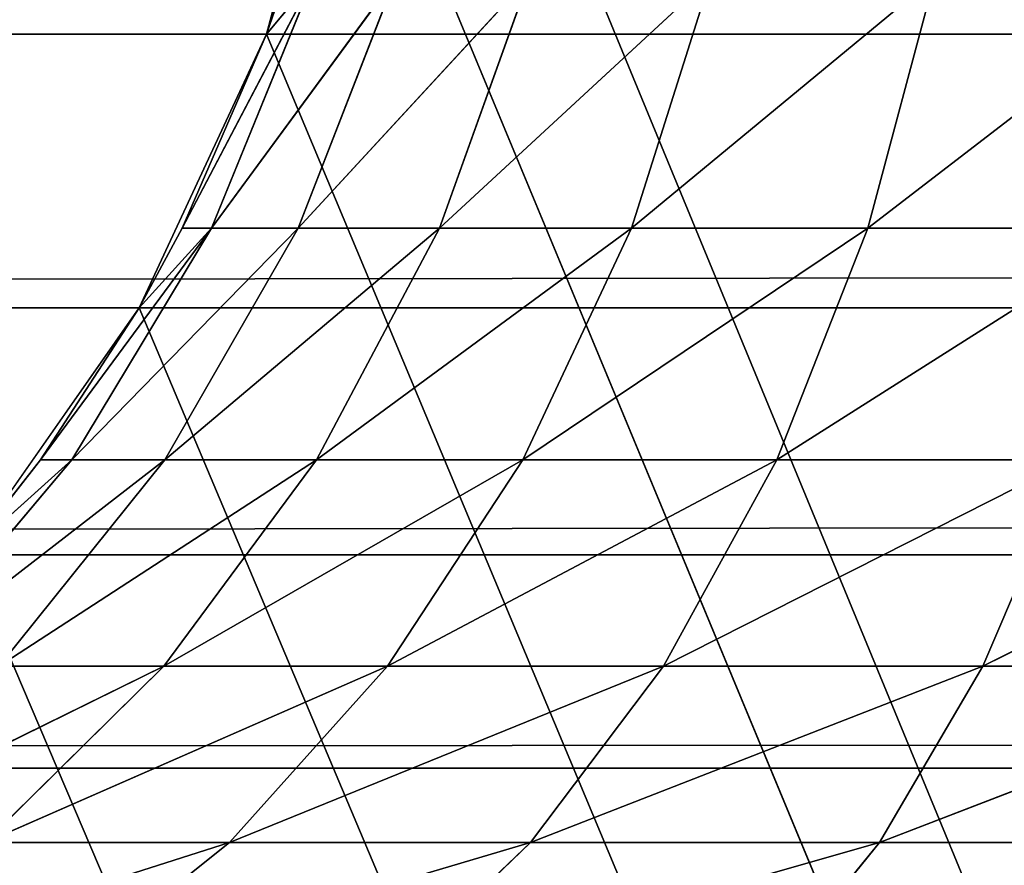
# Model space of a CAD drawing. Extents: x 0 to 16.6, y 0 to 16.6.
# Tile 46 of 200: x 2.2797 to 2.3366, y 7.5123 to 7.5612. Entities that reach past the tile are written whole.
import ezdxf

# ---------------------------------------------------------------- set-up
doc = ezdxf.new("R2010")
doc.units = 0
doc.header["$LTSCALE"] = 2.54
doc.layers.get('0').update_dxf_attribs({"color": 13, "linetype": 'CONTINUOUS'})

# ---------------------------------------------------------------- blocks, each defined once
blk = doc.blocks.new('SZCZOTKA_DO_WC_I_UCHWYT_NA')
at = {"color": 0}
for p, q in [((3.812061, 3.931596, 0.3), (2.3, 7.594535, 0.3)), ((3.812061, 3.931596, 0.3), (2.3, 7.594535, 0.3)), ((2.298481, 7.57717, 0.3), (2.293969, 7.560333, 0.3)), ((2.298481, 7.57717, 0.3), (2.293969, 7.560333, 0.3)), ((2.298481, 7.57717, 0.3), (3.812061, 3.931596, 0.3)), ((2.298481, 7.57717, 0.3), (3.812061, 3.931596, 0.3)), ((2.2891, 7.549136, 67.4), (2.296699, 7.563633, 67.418219)), ((2.2891, 7.549136, 67.4), (2.296699, 7.563633, 67.418219)), ((2.290785, 7.549136, 67.419257), (2.301431, 7.563633, 67.435876)), ((2.290785, 7.549136, 67.419257), (2.301431, 7.563633, 67.435876)), ((2.290785, 7.549136, 67.419257), (2.296699, 7.563633, 67.418219)), ((2.290785, 7.549136, 67.419257), (2.296699, 7.563633, 67.418219)), ((2.293969, 7.560333, 0.3), (2.295105, 7.563633, 67.4)), ((2.295105, 7.563633, 67.4), (2.293969, 7.560333, 67.4)), ((2.293969, 7.560333, 0.3), (2.295105, 7.563633, 67.4)), ((2.296699, 7.563633, 67.418219), (2.293969, 7.560333, 67.4)), ((2.295788, 7.549136, 67.437927), (2.309159, 7.563633, 67.452448)), ((2.295788, 7.549136, 67.437927), (2.309159, 7.563633, 67.452448)), ((2.295788, 7.549136, 67.437927), (2.301431, 7.563633, 67.435876)), ((2.295788, 7.549136, 67.437927), (2.301431, 7.563633, 67.435876)), ((2.303958, 7.549136, 67.455444), (2.319646, 7.563633, 67.467426)), ((2.303958, 7.549136, 67.455444), (2.319646, 7.563633, 67.467426)), ((2.303958, 7.549136, 67.455444), (2.309159, 7.563633, 67.452448)), ((2.303958, 7.549136, 67.455444), (2.309159, 7.563633, 67.452448)), ((2.315046, 7.549136, 67.471283), (2.332575, 7.563633, 67.480353)), ((2.315046, 7.549136, 67.471283), (2.332575, 7.563633, 67.480353)), ((2.315046, 7.549136, 67.471283), (2.319646, 7.563633, 67.467426)), ((2.315046, 7.549136, 67.471283), (2.319646, 7.563633, 67.467426)), ((2.328715, 7.549136, 67.484949), (2.347552, 7.563633, 67.490839)), ((2.328715, 7.549136, 67.484949), (2.347552, 7.563633, 67.490839)), ((2.328715, 7.549136, 67.484949), (2.332575, 7.563633, 67.480353)), ((2.328715, 7.549136, 67.484949), (2.332575, 7.563633, 67.480353)), ((0.9, 7.560333, 68.99397), (14.1, 7.560333, 68.99397)), ((0.9, 7.560333, 68.99397), (14.1, 7.560333, 68.99397)), ((0.9, 7.544535, 68.986603), (14.1, 7.560333, 68.99397)), ((0.9, 7.544535, 68.986603), (14.1, 7.560333, 68.99397)), ((2.293969, 7.560333, 0.3), (2.286602, 7.544535, 0.3)), ((2.293969, 7.560333, 0.3), (2.286602, 7.544535, 0.3)), ((2.293969, 7.560333, 0.3), (2.2891, 7.549136, 67.4)), ((2.293969, 7.560333, 0.3), (2.2891, 7.549136, 67.4)), ((2.293969, 7.560333, 67.4), (2.2891, 7.549136, 67.4)), ((2.293969, 7.560333, 67.4), (2.2891, 7.549136, 67.4)), ((2.293969, 7.560333, 0.3), (3.812061, 3.931596, 0.3)), ((2.293969, 7.560333, 0.3), (3.812061, 3.931596, 0.3)), ((2.293969, 7.560333, 0.3), (2.293969, 7.560333, 67.4)), ((2.293969, 7.560333, 0.3), (2.293969, 7.560333, 67.4)), ((2.280901, 7.535757, 67.4), (2.290785, 7.549136, 67.419257)), ((2.280901, 7.535757, 67.4), (2.290785, 7.549136, 67.419257)), ((2.282711, 7.535757, 67.420679), (2.295788, 7.549136, 67.437927)), ((2.282711, 7.535757, 67.420679), (2.295788, 7.549136, 67.437927)), ((2.282711, 7.535757, 67.420679), (2.290785, 7.549136, 67.419257)), ((2.282711, 7.535757, 67.420679), (2.290785, 7.549136, 67.419257)), ((2.286602, 7.544535, 0.3), (2.2891, 7.549136, 67.4)), ((2.2891, 7.549136, 67.4), (2.286602, 7.544535, 67.4)), ((2.286602, 7.544535, 0.3), (2.2891, 7.549136, 67.4)), ((2.290785, 7.549136, 67.419257), (2.286602, 7.544535, 67.4)), ((2.288084, 7.535757, 67.440735), (2.303958, 7.549136, 67.455444)), ((2.288084, 7.535757, 67.440735), (2.303958, 7.549136, 67.455444)), ((2.288084, 7.535757, 67.440735), (2.295788, 7.549136, 67.437927)), ((2.288084, 7.535757, 67.440735), (2.295788, 7.549136, 67.437927)), ((2.2891, 7.549136, 67.4), (2.290785, 7.549136, 67.419257)), ((2.290785, 7.549136, 67.419257), (2.295788, 7.549136, 67.437927)), ((2.290785, 7.549136, 67.419257), (2.295788, 7.549136, 67.437927)), ((2.295788, 7.549136, 67.437927), (2.303958, 7.549136, 67.455444)), ((2.295788, 7.549136, 67.437927), (2.303958, 7.549136, 67.455444)), ((2.296857, 7.535757, 67.459546), (2.315046, 7.549136, 67.471283)), ((2.296857, 7.535757, 67.459546), (2.315046, 7.549136, 67.471283)), ((2.296857, 7.535757, 67.459546), (2.303958, 7.549136, 67.455444)), ((2.296857, 7.535757, 67.459546), (2.303958, 7.549136, 67.455444)), ((2.303958, 7.549136, 67.455444), (2.315046, 7.549136, 67.471283)), ((2.303958, 7.549136, 67.455444), (2.315046, 7.549136, 67.471283)), ((2.308765, 7.535757, 67.47655), (2.328715, 7.549136, 67.484949)), ((2.308765, 7.535757, 67.47655), (2.328715, 7.549136, 67.484949)), ((2.308765, 7.535757, 67.47655), (2.315046, 7.549136, 67.471283)), ((2.308765, 7.535757, 67.47655), (2.315046, 7.549136, 67.471283)), ((2.315046, 7.549136, 67.471283), (2.328715, 7.549136, 67.484949)), ((2.315046, 7.549136, 67.471283), (2.328715, 7.549136, 67.484949)), ((2.323445, 7.535757, 67.491235), (2.34455, 7.549136, 67.496045)), ((2.323445, 7.535757, 67.491235), (2.34455, 7.549136, 67.496045)), ((2.323445, 7.535757, 67.491235), (2.328715, 7.549136, 67.484949)), ((2.323445, 7.535757, 67.491235), (2.328715, 7.549136, 67.484949)), ((2.328715, 7.549136, 67.484949), (2.34455, 7.549136, 67.496045)), ((2.328715, 7.549136, 67.484949), (2.34455, 7.549136, 67.496045)), ((0.9, 7.544535, 68.986603), (14.1, 7.544535, 68.986603)), ((0.9, 7.544535, 68.986603), (14.1, 7.544535, 68.986603)), ((0.9, 7.530256, 68.976605), (14.1, 7.544535, 68.986603)), ((0.9, 7.530256, 68.976605), (14.1, 7.544535, 68.986603)), ((2.286602, 7.544535, 0.3), (2.276604, 7.530256, 0.3)), ((2.286602, 7.544535, 0.3), (2.276604, 7.530256, 0.3)), ((2.286602, 7.544535, 0.3), (2.280901, 7.535757, 67.4)), ((2.286602, 7.544535, 0.3), (2.280901, 7.535757, 67.4)), ((2.286602, 7.544535, 67.4), (2.280901, 7.535757, 67.4)), ((2.286602, 7.544535, 67.4), (2.280901, 7.535757, 67.4)), ((2.286602, 7.544535, 0.3), (3.812061, 3.931596, 0.3)), ((2.286602, 7.544535, 0.3), (3.812061, 3.931596, 0.3)), ((2.286602, 7.544535, 0.3), (2.286602, 7.544535, 67.4)), ((2.286602, 7.544535, 0.3), (2.286602, 7.544535, 67.4)), ((2.272674, 7.523824, 67.422449), (2.288084, 7.535757, 67.440735)), ((2.272674, 7.523824, 67.422449), (2.288084, 7.535757, 67.440735)), ((2.272674, 7.523824, 67.422449), (2.282711, 7.535757, 67.420679)), ((2.272674, 7.523824, 67.422449), (2.282711, 7.535757, 67.420679)), ((2.276604, 7.530256, 0.3), (2.280901, 7.535757, 67.4)), ((2.280901, 7.535757, 67.4), (2.276604, 7.530256, 67.4)), ((2.276604, 7.530256, 0.3), (2.280901, 7.535757, 67.4)), ((2.276604, 7.530256, 67.4), (2.282711, 7.535757, 67.420679)), ((2.276604, 7.530256, 67.4), (2.282711, 7.535757, 67.420679)), ((2.280901, 7.535757, 67.4), (2.276604, 7.530256, 67.4)), ((2.278507, 7.523824, 67.44422), (2.296857, 7.535757, 67.459546)), ((2.278507, 7.523824, 67.44422), (2.296857, 7.535757, 67.459546)), ((2.278507, 7.523824, 67.44422), (2.288084, 7.535757, 67.440735)), ((2.278507, 7.523824, 67.44422), (2.288084, 7.535757, 67.440735)), ((2.280901, 7.535757, 67.4), (2.282711, 7.535757, 67.420679)), ((2.280901, 7.535757, 67.4), (2.282711, 7.535757, 67.420679)), ((2.282711, 7.535757, 67.420679), (2.288084, 7.535757, 67.440735)), ((2.282711, 7.535757, 67.420679), (2.288084, 7.535757, 67.440735)), ((2.288032, 7.523824, 67.464642), (2.308765, 7.535757, 67.47655)), ((2.288032, 7.523824, 67.464642), (2.308765, 7.535757, 67.47655)), ((2.288032, 7.523824, 67.464642), (2.296857, 7.535757, 67.459546)), ((2.288032, 7.523824, 67.464642), (2.296857, 7.535757, 67.459546)), ((2.288084, 7.535757, 67.440735), (2.296857, 7.535757, 67.459546)), ((2.288084, 7.535757, 67.440735), (2.296857, 7.535757, 67.459546)), ((2.296857, 7.535757, 67.459546), (2.308765, 7.535757, 67.47655)), ((2.296857, 7.535757, 67.459546), (2.308765, 7.535757, 67.47655)), ((2.300958, 7.523824, 67.483105), (2.323445, 7.535757, 67.491235)), ((2.300958, 7.523824, 67.483105), (2.323445, 7.535757, 67.491235)), ((2.300958, 7.523824, 67.483105), (2.308765, 7.535757, 67.47655)), ((2.300958, 7.523824, 67.483105), (2.308765, 7.535757, 67.47655)), ((2.308765, 7.535757, 67.47655), (2.323445, 7.535757, 67.491235)), ((2.308765, 7.535757, 67.47655), (2.323445, 7.535757, 67.491235)), ((2.316894, 7.523824, 67.499042), (2.34045, 7.535757, 67.503143)), ((2.316894, 7.523824, 67.499042), (2.34045, 7.535757, 67.503143)), ((2.316894, 7.523824, 67.499042), (2.323445, 7.535757, 67.491235)), ((2.316894, 7.523824, 67.499042), (2.323445, 7.535757, 67.491235)), ((2.323445, 7.535757, 67.491235), (2.34045, 7.535757, 67.503143)), ((2.323445, 7.535757, 67.491235), (2.34045, 7.535757, 67.503143)), ((2.335355, 7.523824, 67.511969), (2.359266, 7.535757, 67.511914)), ((2.335355, 7.523824, 67.511969), (2.359266, 7.535757, 67.511914)), ((2.335355, 7.523824, 67.511969), (2.34045, 7.535757, 67.503143)), ((2.335355, 7.523824, 67.511969), (2.34045, 7.535757, 67.503143)), ((0.9, 7.530256, 68.976605), (14.1, 7.530256, 68.976605)), ((0.9, 7.530256, 68.976605), (14.1, 7.530256, 68.976605)), ((0.9, 7.517931, 68.964276), (14.1, 7.530256, 68.976605)), ((0.9, 7.517931, 68.964276), (14.1, 7.530256, 68.976605)), ((2.276604, 7.530256, 0.3), (3.812061, 3.931596, 0.3)), ((2.276604, 7.530256, 0.3), (3.812061, 3.931596, 0.3)), ((2.267295, 7.513633, 67.448297), (2.288032, 7.523824, 67.464642)), ((2.267295, 7.513633, 67.448297), (2.288032, 7.523824, 67.464642)), ((2.277698, 7.513633, 67.470612), (2.300958, 7.523824, 67.483105)), ((2.277698, 7.513633, 67.470612), (2.300958, 7.523824, 67.483105)), ((2.277698, 7.513633, 67.470612), (2.288032, 7.523824, 67.464642)), ((2.277698, 7.513633, 67.470612), (2.288032, 7.523824, 67.464642)), ((2.278507, 7.523824, 67.44422), (2.288032, 7.523824, 67.464642)), ((2.278507, 7.523824, 67.44422), (2.288032, 7.523824, 67.464642)), ((2.288032, 7.523824, 67.464642), (2.300958, 7.523824, 67.483105)), ((2.288032, 7.523824, 67.464642), (2.300958, 7.523824, 67.483105)), ((2.291818, 7.513633, 67.490771), (2.316894, 7.523824, 67.499042)), ((2.291818, 7.513633, 67.490771), (2.316894, 7.523824, 67.499042)), ((2.291818, 7.513633, 67.490771), (2.300958, 7.523824, 67.483105)), ((2.291818, 7.513633, 67.490771), (2.300958, 7.523824, 67.483105)), ((2.300958, 7.523824, 67.483105), (2.316894, 7.523824, 67.499042)), ((2.300958, 7.523824, 67.483105), (2.316894, 7.523824, 67.499042)), ((2.309224, 7.513633, 67.508179), (2.335355, 7.523824, 67.511969)), ((2.309224, 7.513633, 67.508179), (2.335355, 7.523824, 67.511969)), ((2.309224, 7.513633, 67.508179), (2.316894, 7.523824, 67.499042)), ((2.309224, 7.513633, 67.508179), (2.316894, 7.523824, 67.499042)), ((2.316894, 7.523824, 67.499042), (2.335355, 7.523824, 67.511969)), ((2.316894, 7.523824, 67.499042), (2.335355, 7.523824, 67.511969)), ((2.329389, 7.513633, 67.522302), (2.35578, 7.523824, 67.521497)), ((2.329389, 7.513633, 67.522302), (2.35578, 7.523824, 67.521497)), ((2.329389, 7.513633, 67.522302), (2.335355, 7.523824, 67.511969)), ((2.329389, 7.513633, 67.522302), (2.335355, 7.523824, 67.511969)), ((2.335355, 7.523824, 67.511969), (2.35578, 7.523824, 67.521497)), ((2.335355, 7.523824, 67.511969), (2.35578, 7.523824, 67.521497)), ((0.9, 7.517931, 68.964276), (14.1, 7.517931, 68.964276)), ((0.9, 7.517931, 68.964276), (14.1, 7.517931, 68.964276)), ((2.291818, 7.513633, 67.490771), (2.266111, 7.505434, 67.477295)), ((2.291818, 7.513633, 67.490771), (2.266111, 7.505434, 67.477295)), ((2.277698, 7.513633, 67.470612), (2.291818, 7.513633, 67.490771)), ((2.277698, 7.513633, 67.470612), (2.291818, 7.513633, 67.490771)), ((2.291818, 7.513633, 67.490771), (2.281569, 7.505434, 67.499377)), ((2.291818, 7.513633, 67.490771), (2.281569, 7.505434, 67.499377)), ((2.309224, 7.513633, 67.508179), (2.281569, 7.505434, 67.499377)), ((2.309224, 7.513633, 67.508179), (2.281569, 7.505434, 67.499377)), ((2.291818, 7.513633, 67.490771), (2.309224, 7.513633, 67.508179)), ((2.291818, 7.513633, 67.490771), (2.309224, 7.513633, 67.508179)), ((2.309224, 7.513633, 67.508179), (2.300624, 7.505434, 67.518433)), ((2.309224, 7.513633, 67.508179), (2.300624, 7.505434, 67.518433)), ((2.329389, 7.513633, 67.522302), (2.300624, 7.505434, 67.518433)), ((2.329389, 7.513633, 67.522302), (2.300624, 7.505434, 67.518433)), ((2.309224, 7.513633, 67.508179), (2.329389, 7.513633, 67.522302)), ((2.309224, 7.513633, 67.508179), (2.329389, 7.513633, 67.522302)), ((2.329389, 7.513633, 67.522302), (2.322699, 7.505434, 67.533887)), ((2.329389, 7.513633, 67.522302), (2.322699, 7.505434, 67.533887)), ((2.329389, 7.513633, 67.522302), (2.351699, 7.513633, 67.532709)), ((2.329389, 7.513633, 67.522302), (2.351699, 7.513633, 67.532709))]:
    blk.add_line(p, q, dxfattribs=at)
mesh = blk.add_polyface(dxfattribs=at)
corners = [(16.6, 16.1), (0, 0.5), (0, 16.1)]
mesh.append_faces([[corners[k] for k in face] for face in [(0, 1, 2)]], dxfattribs={"color": 0})
mesh = blk.add_polyface(dxfattribs=at)
corners = [(16.6, 0.5), (0, 0.5), (16.6, 16.1)]
mesh.append_faces([[corners[k] for k in face] for face in [(0, 1, 2)]], dxfattribs={"color": 0})
mesh = blk.add_polyface(dxfattribs=at)
corners = [(3.8, 12.6, 0.3), (2.293969, 8.928737, 0.3), (3.8, 4, 0.3)]
mesh.append_faces([[corners[k] for k in face] for face in [(0, 1, 2)]], dxfattribs={"color": 0})
mesh = blk.add_polyface(dxfattribs=at)
corners = [(3.803038, 3.96527, 0.3), (3.8, 4, 0.3), (2.293969, 8.928737, 0.3)]
mesh.append_faces([[corners[k] for k in face] for face in [(0, 1, 2)]], dxfattribs={"color": 0})
mesh = blk.add_polyface(dxfattribs=at)
corners = [(3.803038, 3.96527, 0.3), (2.293969, 8.928737, 0.3), (2.298481, 8.9119, 0.3)]
mesh.append_faces([[corners[k] for k in face] for face in [(0, 1, 2)]], dxfattribs={"color": 0})
mesh = blk.add_polyface(dxfattribs=at)
corners = [(3.812061, 3.931596, 0.3), (3.803038, 3.96527, 0.3), (2.298481, 8.9119, 0.3)]
mesh.append_faces([[corners[k] for k in face] for face in [(0, 1, 2)]], dxfattribs={"color": 0})
mesh = blk.add_polyface(dxfattribs=at)
corners = [(3.812061, 3.931596, 0.3), (2.298481, 8.9119, 0.3), (2.3, 8.894535, 0.3)]
mesh.append_faces([[corners[k] for k in face] for face in [(0, 1, 2)]], dxfattribs={"color": 0})
mesh = blk.add_polyface(dxfattribs=at)
corners = [(3.812061, 3.931596, 0.3), (2.3, 8.894535, 0.3), (2.3, 7.594535, 0.3)]
mesh.append_faces([[corners[k] for k in face] for face in [(0, 1, 2)]], dxfattribs={"color": 0})
mesh = blk.add_polyface(dxfattribs=at)
corners = [(3.812061, 3.931596, 0.3), (2.3, 7.594535, 0.3), (2.298481, 7.57717, 0.3)]
mesh.append_faces([[corners[k] for k in face] for face in [(0, 1, 2)]], dxfattribs={"color": 0})
mesh = blk.add_polyface(dxfattribs=at)
corners = [(14.1, 7.57717, 68.99848), (0.9, 7.57717, 68.99848), (0.9, 7.560333, 68.99397)]
mesh.append_faces([[corners[k] for k in face] for face in [(0, 1, 2)]], dxfattribs={"color": 0})
mesh = blk.add_polyface(dxfattribs=at)
corners = [(14.1, 7.57717, 68.99848), (0.9, 7.560333, 68.99397), (14.1, 7.560333, 68.99397)]
mesh.append_faces([[corners[k] for k in face] for face in [(0, 1, 2)]], dxfattribs={"color": 0})
mesh = blk.add_polyface(dxfattribs=at)
corners = [(3.812061, 3.931596, 0.3), (2.298481, 7.57717, 0.3), (2.293969, 7.560333, 0.3)]
mesh.append_faces([[corners[k] for k in face] for face in [(0, 1, 2)]], dxfattribs={"color": 0})
mesh = blk.add_polyface(dxfattribs=at)
corners = [(2.298481, 7.57717, 0.3), (2.295105, 7.563633, 67.4), (2.293969, 7.560333, 0.3)]
mesh.append_faces([[corners[k] for k in face] for face in [(0, 1, 2)]], dxfattribs={"color": 0})
mesh = blk.add_polyface(dxfattribs=at)
corners = [(2.296699, 7.563633, 67.418219), (2.290785, 7.549136, 67.419257), (2.2891, 7.549136, 67.4)]
mesh.append_faces([[corners[k] for k in face] for face in [(0, 1, 2)]], dxfattribs={"color": 0})
mesh = blk.add_polyface(dxfattribs=at)
corners = [(2.296699, 7.563633, 67.418219), (2.2891, 7.549136, 67.4), (2.293969, 7.560333, 67.4)]
mesh.append_faces([[corners[k] for k in face] for face in [(0, 1, 2)]], dxfattribs={"color": 0})
mesh = blk.add_polyface(dxfattribs=at)
corners = [(2.301431, 7.563633, 67.435876), (2.295788, 7.549136, 67.437927), (2.290785, 7.549136, 67.419257)]
mesh.append_faces([[corners[k] for k in face] for face in [(0, 1, 2)]], dxfattribs={"color": 0})
mesh = blk.add_polyface(dxfattribs=at)
corners = [(2.301431, 7.563633, 67.435876), (2.290785, 7.549136, 67.419257), (2.296699, 7.563633, 67.418219)]
mesh.append_faces([[corners[k] for k in face] for face in [(0, 1, 2)]], dxfattribs={"color": 0})
mesh = blk.add_polyface(dxfattribs=at)
corners = [(2.295105, 7.563633, 67.4), (2.293969, 7.560333, 67.4), (2.293969, 7.560333, 0.3)]
mesh.append_faces([[corners[k] for k in face] for face in [(0, 1, 2)]], dxfattribs={"color": 0})
mesh = blk.add_polyface(dxfattribs=at)
corners = [(2.309159, 7.563633, 67.452448), (2.303958, 7.549136, 67.455444), (2.295788, 7.549136, 67.437927)]
mesh.append_faces([[corners[k] for k in face] for face in [(0, 1, 2)]], dxfattribs={"color": 0})
mesh = blk.add_polyface(dxfattribs=at)
corners = [(2.309159, 7.563633, 67.452448), (2.295788, 7.549136, 67.437927), (2.301431, 7.563633, 67.435876)]
mesh.append_faces([[corners[k] for k in face] for face in [(0, 1, 2)]], dxfattribs={"color": 0})
mesh = blk.add_polyface(dxfattribs=at)
corners = [(2.319646, 7.563633, 67.467426), (2.315046, 7.549136, 67.471283), (2.303958, 7.549136, 67.455444)]
mesh.append_faces([[corners[k] for k in face] for face in [(0, 1, 2)]], dxfattribs={"color": 0})
mesh = blk.add_polyface(dxfattribs=at)
corners = [(2.319646, 7.563633, 67.467426), (2.303958, 7.549136, 67.455444), (2.309159, 7.563633, 67.452448)]
mesh.append_faces([[corners[k] for k in face] for face in [(0, 1, 2)]], dxfattribs={"color": 0})
mesh = blk.add_polyface(dxfattribs=at)
corners = [(2.332575, 7.563633, 67.480353), (2.328715, 7.549136, 67.484949), (2.315046, 7.549136, 67.471283)]
mesh.append_faces([[corners[k] for k in face] for face in [(0, 1, 2)]], dxfattribs={"color": 0})
mesh = blk.add_polyface(dxfattribs=at)
corners = [(2.332575, 7.563633, 67.480353), (2.315046, 7.549136, 67.471283), (2.319646, 7.563633, 67.467426)]
mesh.append_faces([[corners[k] for k in face] for face in [(0, 1, 2)]], dxfattribs={"color": 0})
mesh = blk.add_polyface(dxfattribs=at)
corners = [(2.347552, 7.563633, 67.490839), (2.34455, 7.549136, 67.496045), (2.328715, 7.549136, 67.484949)]
mesh.append_faces([[corners[k] for k in face] for face in [(0, 1, 2)]], dxfattribs={"color": 0})
mesh = blk.add_polyface(dxfattribs=at)
corners = [(2.347552, 7.563633, 67.490839), (2.328715, 7.549136, 67.484949), (2.332575, 7.563633, 67.480353)]
mesh.append_faces([[corners[k] for k in face] for face in [(0, 1, 2)]], dxfattribs={"color": 0})
mesh = blk.add_polyface(dxfattribs=at)
corners = [(14.1, 7.560333, 68.99397), (0.9, 7.560333, 68.99397), (0.9, 7.544535, 68.986603)]
mesh.append_faces([[corners[k] for k in face] for face in [(0, 1, 2)]], dxfattribs={"color": 0})
mesh = blk.add_polyface(dxfattribs=at)
corners = [(14.1, 7.560333, 68.99397), (0.9, 7.544535, 68.986603), (14.1, 7.544535, 68.986603)]
mesh.append_faces([[corners[k] for k in face] for face in [(0, 1, 2)]], dxfattribs={"color": 0})
mesh = blk.add_polyface(dxfattribs=at)
corners = [(3.812061, 3.931596, 0.3), (2.293969, 7.560333, 0.3), (2.286602, 7.544535, 0.3)]
mesh.append_faces([[corners[k] for k in face] for face in [(0, 1, 2)]], dxfattribs={"color": 0})
mesh = blk.add_polyface(dxfattribs=at)
corners = [(2.293969, 7.560333, 0.3), (2.2891, 7.549136, 67.4), (2.286602, 7.544535, 0.3)]
mesh.append_faces([[corners[k] for k in face] for face in [(0, 1, 2)]], dxfattribs={"color": 0})
mesh = blk.add_polyface(dxfattribs=at)
corners = [(2.293969, 7.560333, 67.4), (2.2891, 7.549136, 67.4), (2.293969, 7.560333, 0.3)]
mesh.append_faces([[corners[k] for k in face] for face in [(0, 1, 2)]], dxfattribs={"color": 0})
mesh = blk.add_polyface(dxfattribs=at)
corners = [(2.290785, 7.549136, 67.419257), (2.282711, 7.535757, 67.420679), (2.280901, 7.535757, 67.4)]
mesh.append_faces([[corners[k] for k in face] for face in [(0, 1, 2)]], dxfattribs={"color": 0})
mesh = blk.add_polyface(dxfattribs=at)
corners = [(2.290785, 7.549136, 67.419257), (2.280901, 7.535757, 67.4), (2.286602, 7.544535, 67.4)]
mesh.append_faces([[corners[k] for k in face] for face in [(0, 1, 2)]], dxfattribs={"color": 0})
mesh = blk.add_polyface(dxfattribs=at)
corners = [(2.295788, 7.549136, 67.437927), (2.288084, 7.535757, 67.440735), (2.282711, 7.535757, 67.420679)]
mesh.append_faces([[corners[k] for k in face] for face in [(0, 1, 2)]], dxfattribs={"color": 0})
mesh = blk.add_polyface(dxfattribs=at)
corners = [(2.295788, 7.549136, 67.437927), (2.282711, 7.535757, 67.420679), (2.290785, 7.549136, 67.419257)]
mesh.append_faces([[corners[k] for k in face] for face in [(0, 1, 2)]], dxfattribs={"color": 0})
mesh = blk.add_polyface(dxfattribs=at)
corners = [(2.2891, 7.549136, 67.4), (2.286602, 7.544535, 67.4), (2.286602, 7.544535, 0.3)]
mesh.append_faces([[corners[k] for k in face] for face in [(0, 1, 2)]], dxfattribs={"color": 0})
mesh = blk.add_polyface(dxfattribs=at)
corners = [(2.303958, 7.549136, 67.455444), (2.296857, 7.535757, 67.459546), (2.288084, 7.535757, 67.440735)]
mesh.append_faces([[corners[k] for k in face] for face in [(0, 1, 2)]], dxfattribs={"color": 0})
mesh = blk.add_polyface(dxfattribs=at)
corners = [(2.303958, 7.549136, 67.455444), (2.288084, 7.535757, 67.440735), (2.295788, 7.549136, 67.437927)]
mesh.append_faces([[corners[k] for k in face] for face in [(0, 1, 2)]], dxfattribs={"color": 0})
mesh = blk.add_polyface(dxfattribs=at)
corners = [(2.315046, 7.549136, 67.471283), (2.308765, 7.535757, 67.47655), (2.296857, 7.535757, 67.459546)]
mesh.append_faces([[corners[k] for k in face] for face in [(0, 1, 2)]], dxfattribs={"color": 0})
mesh = blk.add_polyface(dxfattribs=at)
corners = [(2.315046, 7.549136, 67.471283), (2.296857, 7.535757, 67.459546), (2.303958, 7.549136, 67.455444)]
mesh.append_faces([[corners[k] for k in face] for face in [(0, 1, 2)]], dxfattribs={"color": 0})
mesh = blk.add_polyface(dxfattribs=at)
corners = [(2.328715, 7.549136, 67.484949), (2.323445, 7.535757, 67.491235), (2.308765, 7.535757, 67.47655)]
mesh.append_faces([[corners[k] for k in face] for face in [(0, 1, 2)]], dxfattribs={"color": 0})
mesh = blk.add_polyface(dxfattribs=at)
corners = [(2.328715, 7.549136, 67.484949), (2.308765, 7.535757, 67.47655), (2.315046, 7.549136, 67.471283)]
mesh.append_faces([[corners[k] for k in face] for face in [(0, 1, 2)]], dxfattribs={"color": 0})
mesh = blk.add_polyface(dxfattribs=at)
corners = [(2.34455, 7.549136, 67.496045), (2.34045, 7.535757, 67.503143), (2.323445, 7.535757, 67.491235)]
mesh.append_faces([[corners[k] for k in face] for face in [(0, 1, 2)]], dxfattribs={"color": 0})
mesh = blk.add_polyface(dxfattribs=at)
corners = [(2.34455, 7.549136, 67.496045), (2.323445, 7.535757, 67.491235), (2.328715, 7.549136, 67.484949)]
mesh.append_faces([[corners[k] for k in face] for face in [(0, 1, 2)]], dxfattribs={"color": 0})
mesh = blk.add_polyface(dxfattribs=at)
corners = [(14.1, 7.544535, 68.986603), (0.9, 7.544535, 68.986603), (0.9, 7.530256, 68.976605)]
mesh.append_faces([[corners[k] for k in face] for face in [(0, 1, 2)]], dxfattribs={"color": 0})
mesh = blk.add_polyface(dxfattribs=at)
corners = [(14.1, 7.544535, 68.986603), (0.9, 7.530256, 68.976605), (14.1, 7.530256, 68.976605)]
mesh.append_faces([[corners[k] for k in face] for face in [(0, 1, 2)]], dxfattribs={"color": 0})
mesh = blk.add_polyface(dxfattribs=at)
corners = [(3.812061, 3.931596, 0.3), (2.286602, 7.544535, 0.3), (2.276604, 7.530256, 0.3)]
mesh.append_faces([[corners[k] for k in face] for face in [(0, 1, 2)]], dxfattribs={"color": 0})
mesh = blk.add_polyface(dxfattribs=at)
corners = [(2.286602, 7.544535, 0.3), (2.280901, 7.535757, 67.4), (2.276604, 7.530256, 0.3)]
mesh.append_faces([[corners[k] for k in face] for face in [(0, 1, 2)]], dxfattribs={"color": 0})
mesh = blk.add_polyface(dxfattribs=at)
corners = [(2.286602, 7.544535, 67.4), (2.280901, 7.535757, 67.4), (2.286602, 7.544535, 0.3)]
mesh.append_faces([[corners[k] for k in face] for face in [(0, 1, 2)]], dxfattribs={"color": 0})
mesh = blk.add_polyface(dxfattribs=at)
corners = [(2.288084, 7.535757, 67.440735), (2.278507, 7.523824, 67.44422), (2.272674, 7.523824, 67.422449)]
mesh.append_faces([[corners[k] for k in face] for face in [(0, 1, 2)]], dxfattribs={"color": 0})
mesh = blk.add_polyface(dxfattribs=at)
corners = [(2.288084, 7.535757, 67.440735), (2.272674, 7.523824, 67.422449), (2.282711, 7.535757, 67.420679)]
mesh.append_faces([[corners[k] for k in face] for face in [(0, 1, 2)]], dxfattribs={"color": 0})
mesh = blk.add_polyface(dxfattribs=at)
corners = [(2.282711, 7.535757, 67.420679), (2.272674, 7.523824, 67.422449), (2.276604, 7.530256, 67.4)]
mesh.append_faces([[corners[k] for k in face] for face in [(0, 1, 2)]], dxfattribs={"color": 0})
mesh = blk.add_polyface(dxfattribs=at)
corners = [(2.280901, 7.535757, 67.4), (2.276604, 7.530256, 67.4), (2.276604, 7.530256, 0.3)]
mesh.append_faces([[corners[k] for k in face] for face in [(0, 1, 2)]], dxfattribs={"color": 0})
mesh = blk.add_polyface(dxfattribs=at)
corners = [(2.282711, 7.535757, 67.420679), (2.276604, 7.530256, 67.4), (2.280901, 7.535757, 67.4)]
mesh.append_faces([[corners[k] for k in face] for face in [(0, 1, 2)]], dxfattribs={"color": 0})
mesh = blk.add_polyface(dxfattribs=at)
corners = [(2.296857, 7.535757, 67.459546), (2.288032, 7.523824, 67.464642), (2.278507, 7.523824, 67.44422)]
mesh.append_faces([[corners[k] for k in face] for face in [(0, 1, 2)]], dxfattribs={"color": 0})
mesh = blk.add_polyface(dxfattribs=at)
corners = [(2.296857, 7.535757, 67.459546), (2.278507, 7.523824, 67.44422), (2.288084, 7.535757, 67.440735)]
mesh.append_faces([[corners[k] for k in face] for face in [(0, 1, 2)]], dxfattribs={"color": 0})
mesh = blk.add_polyface(dxfattribs=at)
corners = [(2.300958, 7.523824, 67.483105), (2.288032, 7.523824, 67.464642), (2.308765, 7.535757, 67.47655)]
mesh.append_faces([[corners[k] for k in face] for face in [(0, 1, 2)]], dxfattribs={"color": 0})
mesh = blk.add_polyface(dxfattribs=at)
corners = [(2.308765, 7.535757, 67.47655), (2.288032, 7.523824, 67.464642), (2.296857, 7.535757, 67.459546)]
mesh.append_faces([[corners[k] for k in face] for face in [(0, 1, 2)]], dxfattribs={"color": 0})
mesh = blk.add_polyface(dxfattribs=at)
corners = [(2.316894, 7.523824, 67.499042), (2.300958, 7.523824, 67.483105), (2.323445, 7.535757, 67.491235)]
mesh.append_faces([[corners[k] for k in face] for face in [(0, 1, 2)]], dxfattribs={"color": 0})
mesh = blk.add_polyface(dxfattribs=at)
corners = [(2.323445, 7.535757, 67.491235), (2.300958, 7.523824, 67.483105), (2.308765, 7.535757, 67.47655)]
mesh.append_faces([[corners[k] for k in face] for face in [(0, 1, 2)]], dxfattribs={"color": 0})
mesh = blk.add_polyface(dxfattribs=at)
corners = [(2.335355, 7.523824, 67.511969), (2.316894, 7.523824, 67.499042), (2.34045, 7.535757, 67.503143)]
mesh.append_faces([[corners[k] for k in face] for face in [(0, 1, 2)]], dxfattribs={"color": 0})
mesh = blk.add_polyface(dxfattribs=at)
corners = [(2.34045, 7.535757, 67.503143), (2.316894, 7.523824, 67.499042), (2.323445, 7.535757, 67.491235)]
mesh.append_faces([[corners[k] for k in face] for face in [(0, 1, 2)]], dxfattribs={"color": 0})
mesh = blk.add_polyface(dxfattribs=at)
corners = [(2.359266, 7.535757, 67.511914), (2.35578, 7.523824, 67.521497), (2.335355, 7.523824, 67.511969)]
mesh.append_faces([[corners[k] for k in face] for face in [(0, 1, 2)]], dxfattribs={"color": 0})
mesh = blk.add_polyface(dxfattribs=at)
corners = [(2.359266, 7.535757, 67.511914), (2.335355, 7.523824, 67.511969), (2.34045, 7.535757, 67.503143)]
mesh.append_faces([[corners[k] for k in face] for face in [(0, 1, 2)]], dxfattribs={"color": 0})
mesh = blk.add_polyface(dxfattribs=at)
corners = [(0.9, 7.530256, 68.976605), (0.9, 7.517931, 68.964276), (14.1, 7.530256, 68.976605)]
mesh.append_faces([[corners[k] for k in face] for face in [(0, 1, 2)]], dxfattribs={"color": 0})
mesh = blk.add_polyface(dxfattribs=at)
corners = [(14.1, 7.530256, 68.976605), (0.9, 7.517931, 68.964276), (14.1, 7.517931, 68.964276)]
mesh.append_faces([[corners[k] for k in face] for face in [(0, 1, 2)]], dxfattribs={"color": 0})
mesh = blk.add_polyface(dxfattribs=at)
corners = [(3.812061, 3.931596, 0.3), (2.276604, 7.530256, 0.3), (2.264278, 7.517931, 0.3)]
mesh.append_faces([[corners[k] for k in face] for face in [(0, 1, 2)]], dxfattribs={"color": 0})
mesh = blk.add_polyface(dxfattribs=at)
corners = [(2.277698, 7.513633, 67.470612), (2.267295, 7.513633, 67.448297), (2.288032, 7.523824, 67.464642)]
mesh.append_faces([[corners[k] for k in face] for face in [(0, 1, 2)]], dxfattribs={"color": 0})
mesh = blk.add_polyface(dxfattribs=at)
corners = [(2.288032, 7.523824, 67.464642), (2.267295, 7.513633, 67.448297), (2.278507, 7.523824, 67.44422)]
mesh.append_faces([[corners[k] for k in face] for face in [(0, 1, 2)]], dxfattribs={"color": 0})
mesh = blk.add_polyface(dxfattribs=at)
corners = [(2.291818, 7.513633, 67.490771), (2.277698, 7.513633, 67.470612), (2.300958, 7.523824, 67.483105)]
mesh.append_faces([[corners[k] for k in face] for face in [(0, 1, 2)]], dxfattribs={"color": 0})
mesh = blk.add_polyface(dxfattribs=at)
corners = [(2.300958, 7.523824, 67.483105), (2.277698, 7.513633, 67.470612), (2.288032, 7.523824, 67.464642)]
mesh.append_faces([[corners[k] for k in face] for face in [(0, 1, 2)]], dxfattribs={"color": 0})
mesh = blk.add_polyface(dxfattribs=at)
corners = [(2.309224, 7.513633, 67.508179), (2.291818, 7.513633, 67.490771), (2.316894, 7.523824, 67.499042)]
mesh.append_faces([[corners[k] for k in face] for face in [(0, 1, 2)]], dxfattribs={"color": 0})
mesh = blk.add_polyface(dxfattribs=at)
corners = [(2.316894, 7.523824, 67.499042), (2.291818, 7.513633, 67.490771), (2.300958, 7.523824, 67.483105)]
mesh.append_faces([[corners[k] for k in face] for face in [(0, 1, 2)]], dxfattribs={"color": 0})
mesh = blk.add_polyface(dxfattribs=at)
corners = [(2.329389, 7.513633, 67.522302), (2.309224, 7.513633, 67.508179), (2.335355, 7.523824, 67.511969)]
mesh.append_faces([[corners[k] for k in face] for face in [(0, 1, 2)]], dxfattribs={"color": 0})
mesh = blk.add_polyface(dxfattribs=at)
corners = [(2.335355, 7.523824, 67.511969), (2.309224, 7.513633, 67.508179), (2.316894, 7.523824, 67.499042)]
mesh.append_faces([[corners[k] for k in face] for face in [(0, 1, 2)]], dxfattribs={"color": 0})
mesh = blk.add_polyface(dxfattribs=at)
corners = [(2.351699, 7.513633, 67.532709), (2.329389, 7.513633, 67.522302), (2.35578, 7.523824, 67.521497)]
mesh.append_faces([[corners[k] for k in face] for face in [(0, 1, 2)]], dxfattribs={"color": 0})
mesh = blk.add_polyface(dxfattribs=at)
corners = [(2.329389, 7.513633, 67.522302), (2.335355, 7.523824, 67.511969), (2.35578, 7.523824, 67.521497)]
mesh.append_faces([[corners[k] for k in face] for face in [(0, 1, 2)]], dxfattribs={"color": 0})
mesh = blk.add_polyface(dxfattribs=at)
corners = [(0.9, 7.517931, 68.964276), (0.9, 7.507932, 68.95), (14.1, 7.517931, 68.964276)]
mesh.append_faces([[corners[k] for k in face] for face in [(0, 1, 2)]], dxfattribs={"color": 0})
mesh = blk.add_polyface(dxfattribs=at)
corners = [(14.1, 7.517931, 68.964276), (0.9, 7.507932, 68.95), (14.1, 7.507932, 68.95)]
mesh.append_faces([[corners[k] for k in face] for face in [(0, 1, 2)]], dxfattribs={"color": 0})
mesh = blk.add_polyface(dxfattribs=at)
corners = [(3.812061, 3.931596, 0.3), (2.264278, 7.517931, 0.3), (2.25, 7.507932, 0.3)]
mesh.append_faces([[corners[k] for k in face] for face in [(0, 1, 2)]], dxfattribs={"color": 0})
mesh = blk.add_polyface(dxfattribs=at)
corners = [(2.291818, 7.513633, 67.490771), (2.266111, 7.505434, 67.477295), (2.277698, 7.513633, 67.470612)]
mesh.append_faces([[corners[k] for k in face] for face in [(0, 1, 2)]], dxfattribs={"color": 0})
mesh = blk.add_polyface(dxfattribs=at)
corners = [(2.281569, 7.505434, 67.499377), (2.266111, 7.505434, 67.477295), (2.291818, 7.513633, 67.490771)]
mesh.append_faces([[corners[k] for k in face] for face in [(0, 1, 2)]], dxfattribs={"color": 0})
mesh = blk.add_polyface(dxfattribs=at)
corners = [(2.309224, 7.513633, 67.508179), (2.281569, 7.505434, 67.499377), (2.291818, 7.513633, 67.490771)]
mesh.append_faces([[corners[k] for k in face] for face in [(0, 1, 2)]], dxfattribs={"color": 0})
mesh = blk.add_polyface(dxfattribs=at)
corners = [(2.300624, 7.505434, 67.518433), (2.281569, 7.505434, 67.499377), (2.309224, 7.513633, 67.508179)]
mesh.append_faces([[corners[k] for k in face] for face in [(0, 1, 2)]], dxfattribs={"color": 0})
mesh = blk.add_polyface(dxfattribs=at)
corners = [(2.329389, 7.513633, 67.522302), (2.300624, 7.505434, 67.518433), (2.309224, 7.513633, 67.508179)]
mesh.append_faces([[corners[k] for k in face] for face in [(0, 1, 2)]], dxfattribs={"color": 0})
mesh = blk.add_polyface(dxfattribs=at)
corners = [(2.322699, 7.505434, 67.533887), (2.300624, 7.505434, 67.518433), (2.329389, 7.513633, 67.522302)]
mesh.append_faces([[corners[k] for k in face] for face in [(0, 1, 2)]], dxfattribs={"color": 0})
mesh = blk.add_polyface(dxfattribs=at)
corners = [(2.322699, 7.505434, 67.533887), (2.329389, 7.513633, 67.522302), (2.351699, 7.513633, 67.532709)]
mesh.append_faces([[corners[k] for k in face] for face in [(0, 1, 2)]], dxfattribs={"color": 0})
mesh = blk.add_polyface(dxfattribs=at)
corners = [(2.347123, 7.505434, 67.545276), (2.322699, 7.505434, 67.533887), (2.351699, 7.513633, 67.532709)]
mesh.append_faces([[corners[k] for k in face] for face in [(0, 1, 2)]], dxfattribs={"color": 0})

msp = doc.modelspace()

# ---------------------------------------------------------------- block references
at = {"color": 0}
msp.add_blockref('SZCZOTKA_DO_WC_I_UCHWYT_NA', (0, 0), dxfattribs=at)

doc.saveas('drawing.dxf')
